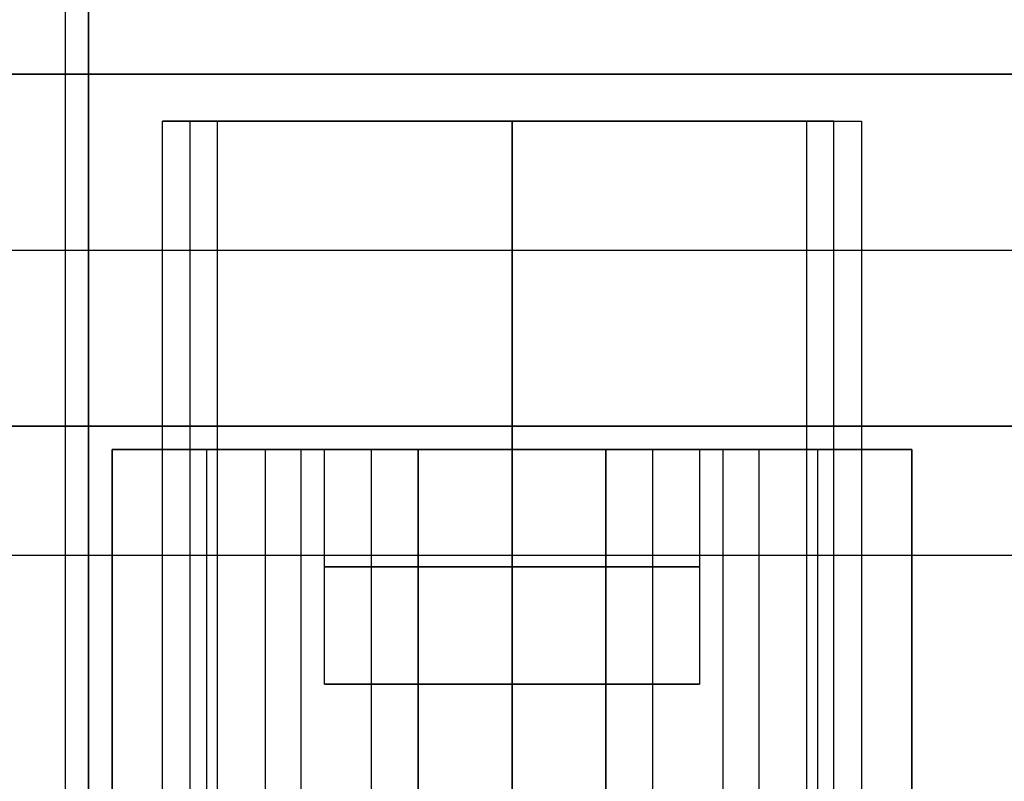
# Model space of a CAD drawing. Header units: millimetres. Extents: x -141 to 141, y -122 to 30.
# Tile 13 of 26: x -0.29 to 3.9, y -106.51 to -103.27. Entities that reach past the tile are written whole.
import ezdxf

# ---------------------------------------------------------------- set-up
doc = ezdxf.new("R2010")
doc.units = ezdxf.units.MM
doc.layers.add('Layer 01', color=7, linetype='Continuous')

# ---------------------------------------------------------------- blocks, each defined once
blk = doc.blocks.new('KGP032A05_02')
at = {"layer": 'Layer 01', "color": 254, "true_color": 0xcad1ee}
for p, q in [((0, 15, 1), (0, 15, 18)), ((0, 8.5, 18), (0, 15, 18)), ((0, 8.5, 16.5), (0, 13.5, 16.5)), ((0, 13.5, 0.75), (0, 13.5, 16.5)), ((-18.5, 8.5, 17.25), (18.5, 8.5, 17.25)), ((0, 8.5, 18), (0, 8.5, 16.5)), ((-18.5, -8.5, 17.25), (18.5, -8.5, 17.25)), ((0, -13.5, 16.5), (0, -8.5, 16.5)), ((0, -15, 18), (0, -8.5, 18)), ((0, -8.5, 18), (0, -8.5, 16.5)), ((0, -13.5, 0.75), (0, -13.5, 16.5)), ((0, -15, 1), (0, -15, 18))]:
    blk.add_line(p, q, dxfattribs=at)
for points in [[(-24, 15, 18), (24, 15, 18)], [(23.5, 13.5, 16.5), (-23.5, 13.5, 16.5)], [(-18.5, 8.5, 16.5), (18.5, 8.5, 16.5)], [(-18.5, 8.5, 18), (18.5, 8.5, 18)], [(18.5, -8.5, 16.5), (-18.5, -8.5, 16.5)], [(18.5, -8.5, 18), (-18.5, -8.5, 18)], [(-23.5, -13.5, 16.5), (23.5, -13.5, 16.5)], [(24, -15, 18), (-24, -15, 18)]]:
    blk.add_open_spline(points, degree=1, dxfattribs=at)

msp = doc.modelspace()

# ---------------------------------------------------------------- linework, layer by layer
at = {"layer": 'Layer 01', "color": 250, "true_color": 0x313434}
for p, q in [((0, 30, 278), (0, -120, 278)), ((0, -120, -278), (0, 30, -278)), ((0, 28, 280), (0, -118, 280)), ((0, -118, -280), (0, 28, -280))]:
    msp.add_line(p, q, dxfattribs=at)
at = {"layer": 'Layer 01', "color": 254, "true_color": 0xcad1ee}
for p, q in [((-0.1, -102.5, -178.548), (-0.1, -111.7, -178.548)), ((-0.1, -103, -171.548), (-0.1, -108.1, -171.548)), ((3.1775, -103.7, -172.538), (0.4325, -103.7, -172.538)), ((0.4325, -111.7, -172.538), (0.4325, -103.7, -172.538)), ((1.805, -103.7, -172.878), (1.805, -105.1, -172.878)), ((1.805, -103.7, -172.878), (1.805, -103.7, -172.198)), ((1.805, -111.7, -172.198), (1.805, -103.7, -172.198)), ((3.1775, -111.7, -172.538), (3.1775, -103.7, -172.538)), ((0.1, -105.1, -175.363), (1.0267, -105.1, -175.363)), ((0.1, -105.1, -175.698), (0.1, -111.7, -175.698)), ((0.5025, -105.1, -177.848), (0.5025, -111.2, -177.848)), ((0.7525, -105.1, -173.548), (0.7525, -111.2, -173.548)), ((1.405, -105.1, -173.313), (1.405, -111.7, -173.313)), ((1.805, -105.1, -176.348), (1.805, -106.1, -176.348)), ((1.805, -111.2, -177.548), (1.805, -105.1, -177.548)), ((1.805, -105.1, -172.878), (1.805, -105.1, -174.748)), ((1.805, -105.1, -176.348), (1.805, -105.1, -177.548)), ((1.805, -105.1, -174.748), (1.805, -106.1, -174.748)), ((2.205, -111.7, -173.313), (2.205, -105.1, -173.313)), ((2.5833, -105.1, -175.363), (3.51, -105.1, -175.363)), ((2.8575, -105.1, -173.548), (2.8575, -111.2, -173.548)), ((3.1075, -105.1, -177.848), (3.1075, -111.2, -177.848)), ((3.51, -105.1, -175.698), (3.51, -111.7, -175.698)), ((-8.415, -105.55, -171.548), (8.215, -105.55, -171.548)), ((1.405, -106.1, -175.548), (1.005, -106.1, -175.548)), ((1.405, -106.1, -175.548), (1.405, -109.5, -175.548)), ((1.805, -106.1, -175.948), (1.805, -109.5, -175.948)), ((1.805, -106.1, -175.148), (1.805, -109.5, -175.148)), ((1.805, -106.1, -176.348), (1.805, -106.1, -175.948)), ((1.805, -106.1, -175.148), (1.805, -106.1, -174.748)), ((2.205, -109.5, -175.548), (2.205, -106.1, -175.548)), ((2.605, -106.1, -175.548), (2.205, -106.1, -175.548))]:
    msp.add_line(p, q, dxfattribs=at)
at = {"layer": 'Layer 01', "color": 254, "true_color": 0xcad1ee, "extrusion": (4.37114e-08, -1, -1.68211e-14)}
msp.add_arc((1.805, -179.048, 105.1), 1.5, 53.1301, 126.8699, dxfattribs=at)
at = {"layer": 'Layer 01', "color": 254, "true_color": 0xcad1ee, "extrusion": (4.37114e-08, -1, -4.15052e-15)}
for centre, start, end in [((1.805, -175.548, 105.1), 180, 0), ((1.805, -175.548, 105.1), 0, 180), ((1.805, -175.548, 106.1), 180, 0), ((1.805, -175.548, 106.1), 0, 180)]:
    msp.add_arc(centre, 0.8, start, end, dxfattribs=at)
at = {"layer": 'Layer 01', "color": 254, "true_color": 0xcad1ee, "extrusion": (4.37114e-08, -1, -2.10195e-14)}
msp.add_arc((1.205, -173.078, 105.1), 0.2, 0, 90, dxfattribs=at)
at = {"layer": 'Layer 01', "color": 254, "true_color": 0xcad1ee, "extrusion": (4.37114e-08, -1, 1.45076e-14)}
msp.add_arc((2.405, -173.078, 105.1), 0.2, 90, 180, dxfattribs=at)
at = {"layer": 'Layer 01', "color": 254, "true_color": 0xcad1ee, "extrusion": (4.37114e-08, -1, -2.84217e-14)}
msp.add_arc((1.805, -175.548, 105.6), 0.8, 180, 0, dxfattribs=at)
at = {"layer": 'Layer 01', "color": 254, "true_color": 0xcad1ee, "extrusion": (4.37114e-08, -1, 0)}
msp.add_arc((1.805, -175.548, 105.6), 0.8, 0, 180, dxfattribs=at)
at = {"layer": 'Layer 01', "color": 254, "true_color": 0xcad1ee}
for points in [[(0.315, -103.7, -172.198), (3.295, -103.7, -172.198)], [(0.55, -103.7, -172.878), (0.315, -103.7, -172.198)], [(0.315, -111.7, -172.198), (0.315, -103.7, -172.198)], [(0.55, -103.7, -172.878), (3.06, -103.7, -172.878)], [(0.55, -111.7, -172.878), (0.55, -103.7, -172.878)], [(3.06, -103.7, -172.878), (3.06, -111.7, -172.878)], [(3.06, -103.7, -172.878), (3.295, -103.7, -172.198)], [(3.295, -103.7, -172.198), (3.295, -111.7, -172.198)], [(0.1, -105.1, -173.548), (0.1, -111.2, -173.548)], [(1.405, -105.1, -173.548), (0.1, -105.1, -173.548)], [(0.1, -105.1, -177.848), (0.905, -105.1, -177.848)], [(0.1, -105.1, -173.548), (0.1, -105.1, -177.848)], [(0.1, -111.2, -177.848), (0.1, -105.1, -177.848)], [(0.905, -105.1, -177.848), (0.905, -111.2, -177.848)], [(1.005, -106.1, -175.548), (1.005, -105.1, -175.548)], [(1.205, -105.1, -172.878), (1.205, -111.7, -172.878)], [(2.405, -105.1, -172.878), (1.205, -105.1, -172.878)], [(1.405, -111.7, -173.078), (1.405, -105.1, -173.078)], [(1.405, -105.1, -173.548), (1.405, -111.2, -173.548)], [(1.405, -105.1, -173.078), (1.405, -105.1, -173.548)], [(2.205, -105.1, -173.078), (2.205, -111.7, -173.078)], [(2.205, -105.1, -173.548), (2.205, -105.1, -173.078)], [(2.205, -111.2, -173.548), (2.205, -105.1, -173.548)], [(3.51, -105.1, -173.548), (2.205, -105.1, -173.548)], [(2.405, -111.7, -172.878), (2.405, -105.1, -172.878)], [(2.605, -105.1, -175.548), (2.605, -106.1, -175.548)], [(2.705, -111.2, -177.848), (2.705, -105.1, -177.848)], [(2.705, -105.1, -177.848), (3.51, -105.1, -177.848)], [(3.51, -111.2, -173.548), (3.51, -105.1, -173.548)], [(3.51, -105.1, -177.848), (3.51, -111.2, -177.848)], [(3.51, -105.1, -177.848), (3.51, -105.1, -173.548)], [(1.405, -109.5, -175.948), (1.405, -106.1, -175.948)], [(1.405, -106.1, -175.948), (2.205, -106.1, -175.948)], [(1.405, -106.1, -175.148), (1.405, -106.1, -175.948)], [(1.405, -109.5, -175.148), (1.405, -106.1, -175.148)], [(2.205, -106.1, -175.148), (1.405, -106.1, -175.148)], [(2.205, -106.1, -175.948), (2.205, -109.5, -175.948)], [(2.205, -106.1, -175.948), (2.205, -106.1, -175.148)], [(2.205, -106.1, -175.148), (2.205, -109.5, -175.148)]]:
    msp.add_open_spline(points, degree=1, dxfattribs=at)

# ---------------------------------------------------------------- block references
at = {"layer": 'Layer 01', "extrusion": (-1.22465e-16, 1, 0), "rotation": 180}
msp.add_blockref('KGP032A05_02', (0, -175.5, -121.5), dxfattribs=at)

doc.saveas('drawing.dxf')
